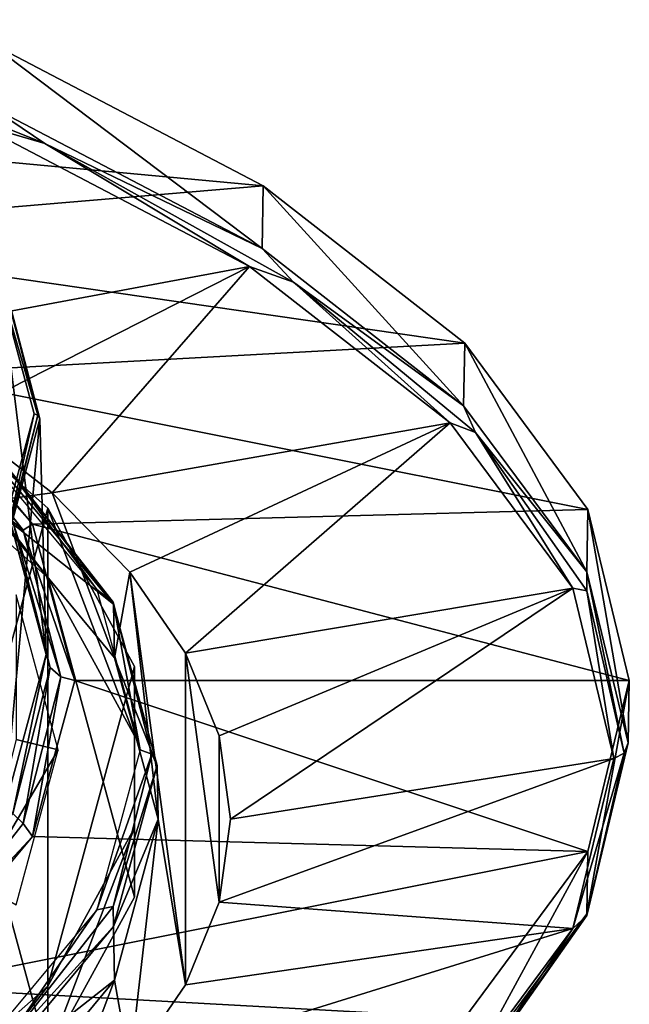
# Model space of a CAD drawing. Header units: millimetres. Extents: x -54 to 54, y -60 to 48.
# Tile 12 of 60: x 43 to 54, y -47 to -29. Entities that reach past the tile are written whole.
import ezdxf

# ---------------------------------------------------------------- set-up
doc = ezdxf.new("R2010")
doc.units = ezdxf.units.MM
doc.header["$LTSCALE"] = 41.718519
for name, color, linetype in [('270', 7, 'CONTINUOUS'), ('275', 7, 'CONTINUOUS'), ('276', 7, 'CONTINUOUS'), ('278', 7, 'CONTINUOUS'), ('279', 7, 'CONTINUOUS'), ('280', 7, 'CONTINUOUS'), ('283', 7, 'CONTINUOUS'), ('284', 7, 'CONTINUOUS'), ('285', 7, 'CONTINUOUS'), ('286', 7, 'CONTINUOUS'), ('287', 7, 'CONTINUOUS'), ('288', 7, 'CONTINUOUS'), ('289', 7, 'CONTINUOUS'), ('290', 7, 'CONTINUOUS'), ('291', 7, 'CONTINUOUS'), ('292', 7, 'CONTINUOUS'), ('293', 7, 'CONTINUOUS'), ('294', 7, 'CONTINUOUS'), ('297', 7, 'CONTINUOUS'), ('298', 7, 'CONTINUOUS'), ('299', 7, 'CONTINUOUS'), ('300', 7, 'CONTINUOUS'), ('301', 7, 'CONTINUOUS'), ('302', 7, 'CONTINUOUS')]:
    doc.layers.add(name, color=color, linetype=linetype)

msp = doc.modelspace()

# ---------------------------------------------------------------- linework, layer by layer
at = {"layer": '270', "linetype": 'Continuous'}
for points in [[(43.282, -47.461, -14.454), (40.282, -36.389, 15.967), (40.282, -50.109, -21.73), (43.282, -47.461, -14.454)], [(43.282, -39.037, 8.69), (40.282, -36.389, 15.967), (43.282, -47.461, -14.454), (43.282, -39.037, 8.69)], [(44.808, -41.829, 1.02), (43.282, -39.037, 8.69), (44.808, -44.669, -6.783), (44.808, -41.829, 1.02)], [(44.808, -44.669, -6.783), (43.282, -39.037, 8.69), (43.282, -47.461, -14.454), (44.808, -44.669, -6.783)]]:
    msp.add_3dface(points, dxfattribs=at)
at = {"layer": '275', "linetype": 'Continuous'}
for points in [[(43.282, -37.815, 8.246), (40.282, -48.888, -22.175), (40.282, -35.167, 15.522), (43.282, -37.815, 8.246)], [(43.282, -46.239, -14.899), (40.282, -48.888, -22.175), (43.282, -37.815, 8.246), (43.282, -46.239, -14.899)], [(44.808, -40.607, 0.575), (43.282, -46.239, -14.899), (43.282, -37.815, 8.246), (44.808, -40.607, 0.575)], [(44.808, -43.447, -7.228), (43.282, -46.239, -14.899), (44.808, -40.607, 0.575), (44.808, -43.447, -7.228)]]:
    msp.add_3dface(points, dxfattribs=at)
at = {"layer": '276', "linetype": 'Continuous'}
for points in [[(40.282, -36.389, 15.967), (43.282, -39.037, 8.69), (40.282, -35.167, 15.522), (40.282, -36.389, 15.967)], [(43.282, -39.037, 8.69), (43.282, -37.815, 8.246), (40.282, -35.167, 15.522), (43.282, -39.037, 8.69)], [(44.808, -41.829, 1.02), (44.808, -40.607, 0.575), (43.282, -37.815, 8.246), (44.808, -41.829, 1.02)], [(43.282, -39.037, 8.69), (44.808, -41.829, 1.02), (43.282, -37.815, 8.246), (43.282, -39.037, 8.69)], [(44.808, -44.669, -6.783), (44.808, -43.447, -7.228), (44.808, -40.607, 0.575), (44.808, -44.669, -6.783)], [(44.808, -41.829, 1.02), (44.808, -44.669, -6.783), (44.808, -40.607, 0.575), (44.808, -41.829, 1.02)], [(43.282, -47.461, -14.454), (43.282, -46.239, -14.899), (44.808, -43.447, -7.228), (43.282, -47.461, -14.454)], [(44.808, -44.669, -6.783), (43.282, -47.461, -14.454), (44.808, -43.447, -7.228), (44.808, -44.669, -6.783)], [(40.282, -50.109, -21.73), (40.282, -48.888, -22.175), (43.282, -46.239, -14.899), (40.282, -50.109, -21.73)], [(43.282, -47.461, -14.454), (40.282, -50.109, -21.73), (43.282, -46.239, -14.899), (43.282, -47.461, -14.454)]]:
    msp.add_3dface(points, dxfattribs=at)
at = {"layer": '278', "color": 142, "linetype": 'Continuous', "true_color": 0x0099cc}
for points in [[(41.624, -36.203, 16.476), (42.169, -37.705, 12.351), (43.359, -37.547, 12.784), (41.624, -36.203, 16.476)], [(42.169, -37.705, 12.351), (44.453, -40.45, 4.809), (43.359, -37.547, 12.784), (42.169, -37.705, 12.351)], [(43.359, -37.547, 12.784), (44.453, -40.45, 4.809), (44.724, -38.94, 8.958), (43.359, -37.547, 12.784)], [(44.453, -40.45, 4.809), (45.223, -43.292, -3), (44.724, -38.94, 8.958), (44.453, -40.45, 4.809)], [(44.724, -38.94, 8.958), (45.707, -46.214, -11.029), (45.707, -40.37, 5.029), (44.724, -38.94, 8.958)], [(45.223, -43.292, -3), (45.707, -46.214, -11.029), (44.724, -38.94, 8.958), (45.223, -43.292, -3)], [(45.707, -46.214, -11.029), (46.301, -44.759, -7.032), (45.707, -40.37, 5.029), (45.707, -46.214, -11.029)], [(45.707, -40.37, 5.029), (46.301, -44.759, -7.032), (46.301, -41.825, 1.032), (45.707, -40.37, 5.029)], [(46.301, -44.759, -7.032), (46.499, -43.292, -3), (46.301, -41.825, 1.032), (46.301, -44.759, -7.032)], [(45.223, -43.292, -3), (44.453, -46.134, -10.809), (44.724, -47.644, -14.958), (45.223, -43.292, -3)], [(45.707, -46.214, -11.029), (45.223, -43.292, -3), (44.724, -47.644, -14.958), (45.707, -46.214, -11.029)], [(44.453, -46.134, -10.809), (42.169, -48.879, -18.351), (43.359, -49.037, -18.784), (44.453, -46.134, -10.809)], [(44.724, -47.644, -14.958), (44.453, -46.134, -10.809), (43.359, -49.037, -18.784), (44.724, -47.644, -14.958)]]:
    msp.add_3dface(points, dxfattribs=at)
at = {"layer": '279', "linetype": 'Continuous'}
for points in [[(42.237, -29.605, 27.003), (47.072, -32.136, 20.048), (32.334, -30.767, 23.809), (42.237, -29.605, 27.003)], [(32.334, -30.767, 23.809), (47.072, -32.136, 20.048), (37.2, -32.971, 17.754), (32.334, -30.767, 23.809)], [(47.072, -32.136, 20.048), (50.623, -34.905, 12.441), (37.2, -32.971, 17.754), (47.072, -32.136, 20.048)], [(37.2, -32.971, 17.754), (50.623, -34.905, 12.441), (40.799, -35.443, 10.963), (37.2, -32.971, 17.754)], [(50.623, -34.905, 12.441), (52.793, -37.836, 4.389), (40.799, -35.443, 10.963), (50.623, -34.905, 12.441)], [(40.799, -35.443, 10.963), (52.793, -37.836, 4.389), (43.008, -38.099, 3.665), (40.799, -35.443, 10.963)], [(52.793, -37.836, 4.389), (53.523, -40.849, -3.889), (43.008, -38.099, 3.665), (52.793, -37.836, 4.389)], [(43.008, -38.099, 3.665), (53.523, -40.849, -3.889), (43.753, -40.849, -3.889), (43.008, -38.099, 3.665)], [(43.753, -40.849, -3.889), (52.793, -43.862, -12.168), (43.008, -43.598, -11.444), (43.753, -40.849, -3.889)], [(53.523, -40.849, -3.889), (52.793, -43.862, -12.168), (43.753, -40.849, -3.889), (53.523, -40.849, -3.889)], [(43.008, -43.598, -11.444), (52.793, -43.862, -12.168), (40.799, -46.254, -18.741), (43.008, -43.598, -11.444)], [(52.793, -43.862, -12.168), (50.623, -46.793, -20.22), (40.799, -46.254, -18.741), (52.793, -43.862, -12.168)], [(40.799, -46.254, -18.741), (50.623, -46.793, -20.22), (37.2, -48.726, -25.533), (40.799, -46.254, -18.741)]]:
    msp.add_3dface(points, dxfattribs=at)
at = {"layer": '280', "linetype": 'Continuous'}
msp.add_3dface([(43.038, -36.15, -5.599), (42.305, -38.855, -13.03), (42.305, -33.446, 1.832), (43.038, -36.15, -5.599)], dxfattribs=at)
at = {"layer": '283', "linetype": 'Continuous'}
for points in [[(42.403, -38.953, -13.015), (43.138, -36.242, -5.566), (42.517, -43.109, -11.524), (42.403, -38.953, -13.015)], [(42.517, -43.109, -11.524), (43.138, -36.242, -5.566), (43.253, -40.391, -4.056), (42.517, -43.109, -11.524)]]:
    msp.add_3dface(points, dxfattribs=at)
at = {"layer": '284', "linetype": 'Continuous'}
for points in [[(43.253, -40.391, -4.056), (42.403, -33.531, 1.882), (42.517, -37.673, 3.413), (43.253, -40.391, -4.056)], [(43.253, -40.391, -4.056), (43.138, -36.242, -5.566), (42.403, -33.531, 1.882), (43.253, -40.391, -4.056)]]:
    msp.add_3dface(points, dxfattribs=at)
at = {"layer": '285', "color": 142, "linetype": 'Continuous', "true_color": 0x0099cc}
for points in [[(45.223, -43.292, -3), (45.205, -42.347, -3.344), (44.435, -45.188, -11.149), (45.223, -43.292, -3)], [(44.453, -46.134, -10.809), (45.223, -43.292, -3), (44.435, -45.188, -11.149), (44.453, -46.134, -10.809)], [(42.153, -47.932, -18.689), (44.453, -46.134, -10.809), (44.435, -45.188, -11.149), (42.153, -47.932, -18.689)], [(42.169, -48.879, -18.351), (44.453, -46.134, -10.809), (42.153, -47.932, -18.689), (42.169, -48.879, -18.351)]]:
    msp.add_3dface(points, dxfattribs=at)
at = {"layer": '286', "color": 142, "linetype": 'Continuous', "true_color": 0x0099cc}
for points in [[(44.435, -39.506, 4.462), (42.169, -37.705, 12.351), (42.153, -36.762, 12.001), (44.435, -39.506, 4.462)], [(44.453, -40.45, 4.809), (42.169, -37.705, 12.351), (44.435, -39.506, 4.462), (44.453, -40.45, 4.809)], [(45.205, -42.347, -3.344), (44.453, -40.45, 4.809), (44.435, -39.506, 4.462), (45.205, -42.347, -3.344)], [(45.223, -43.292, -3), (44.453, -40.45, 4.809), (45.205, -42.347, -3.344), (45.223, -43.292, -3)]]:
    msp.add_3dface(points, dxfattribs=at)
at = {"layer": '287', "color": 142, "linetype": 'Continuous', "true_color": 0x0099cc}
for points in [[(53.523, -40.849, -3.889), (53.502, -41.951, -3.488), (52.773, -44.963, -11.763), (53.523, -40.849, -3.889)], [(52.793, -43.862, -12.168), (53.523, -40.849, -3.889), (52.773, -44.963, -11.763), (52.793, -43.862, -12.168)], [(50.623, -46.793, -20.22), (52.793, -43.862, -12.168), (50.603, -47.893, -19.813), (50.623, -46.793, -20.22)], [(50.603, -47.893, -19.813), (52.793, -43.862, -12.168), (52.773, -44.963, -11.763), (50.603, -47.893, -19.813)]]:
    msp.add_3dface(points, dxfattribs=at)
at = {"layer": '288', "color": 142, "linetype": 'Continuous', "true_color": 0x0099cc}
for points in [[(47.054, -33.242, 20.44), (42.237, -29.605, 27.003), (42.221, -30.712, 27.392), (47.054, -33.242, 20.44)], [(47.072, -32.136, 20.048), (42.237, -29.605, 27.003), (47.054, -33.242, 20.44), (47.072, -32.136, 20.048)], [(50.603, -36.009, 12.836), (47.072, -32.136, 20.048), (47.054, -33.242, 20.44), (50.603, -36.009, 12.836)], [(50.623, -34.905, 12.441), (47.072, -32.136, 20.048), (50.603, -36.009, 12.836), (50.623, -34.905, 12.441)], [(52.773, -38.939, 4.787), (50.623, -34.905, 12.441), (50.603, -36.009, 12.836), (52.773, -38.939, 4.787)], [(52.793, -37.836, 4.389), (50.623, -34.905, 12.441), (52.773, -38.939, 4.787), (52.793, -37.836, 4.389)], [(53.502, -41.951, -3.488), (52.793, -37.836, 4.389), (52.773, -38.939, 4.787), (53.502, -41.951, -3.488)], [(53.523, -40.849, -3.889), (52.793, -37.836, 4.389), (53.502, -41.951, -3.488), (53.523, -40.849, -3.889)]]:
    msp.add_3dface(points, dxfattribs=at)
at = {"layer": '289', "color": 142, "linetype": 'Continuous', "true_color": 0x0099cc}
for points in [[(53.252, -42.224, -3.389), (46.301, -44.759, -7.032), (52.526, -45.222, -11.625), (53.252, -42.224, -3.389)], [(46.499, -43.292, -3), (46.301, -44.759, -7.032), (53.252, -42.224, -3.389), (46.499, -43.292, -3)], [(46.301, -44.759, -7.032), (45.707, -46.214, -11.029), (52.526, -45.222, -11.625), (46.301, -44.759, -7.032)], [(45.707, -46.214, -11.029), (44.724, -47.644, -14.958), (52.526, -45.222, -11.625), (45.707, -46.214, -11.029)], [(52.526, -45.222, -11.625), (44.724, -47.644, -14.958), (50.367, -48.138, -19.637), (52.526, -45.222, -11.625)]]:
    msp.add_3dface(points, dxfattribs=at)
at = {"layer": '290', "color": 142, "linetype": 'Continuous', "true_color": 0x0099cc}
for points in [[(42.023, -31.037, 27.347), (39.534, -34.92, 20.002), (46.834, -33.555, 20.428), (42.023, -31.037, 27.347)], [(39.534, -34.92, 20.002), (41.624, -36.203, 16.476), (46.834, -33.555, 20.428), (39.534, -34.92, 20.002)], [(41.624, -36.203, 16.476), (43.359, -37.547, 12.784), (46.834, -33.555, 20.428), (41.624, -36.203, 16.476)], [(46.834, -33.555, 20.428), (43.359, -37.547, 12.784), (50.367, -36.31, 12.859), (46.834, -33.555, 20.428)], [(43.359, -37.547, 12.784), (44.724, -38.94, 8.958), (50.367, -36.31, 12.859), (43.359, -37.547, 12.784)], [(44.724, -38.94, 8.958), (45.707, -40.37, 5.029), (50.367, -36.31, 12.859), (44.724, -38.94, 8.958)], [(50.367, -36.31, 12.859), (45.707, -40.37, 5.029), (52.526, -39.226, 4.848), (50.367, -36.31, 12.859)], [(45.707, -40.37, 5.029), (46.301, -41.825, 1.032), (52.526, -39.226, 4.848), (45.707, -40.37, 5.029)], [(46.301, -41.825, 1.032), (46.499, -43.292, -3), (52.526, -39.226, 4.848), (46.301, -41.825, 1.032)], [(46.499, -43.292, -3), (53.252, -42.224, -3.389), (52.526, -39.226, 4.848), (46.499, -43.292, -3)]]:
    msp.add_3dface(points, dxfattribs=at)
at = {"layer": '291', "linetype": 'Continuous'}
for points in [[(42.517, -43.109, -11.524), (43.253, -40.391, -4.056), (42.666, -43.194, -11.042), (42.517, -43.109, -11.524)], [(43.253, -40.391, -4.056), (43.324, -40.621, -3.972), (42.666, -43.194, -11.042), (43.253, -40.391, -4.056)], [(43.324, -40.621, -3.972), (42.846, -43.372, -11.011), (42.666, -43.194, -11.042), (43.324, -40.621, -3.972)], [(43.507, -40.788, -3.911), (42.846, -43.372, -11.011), (43.324, -40.621, -3.972), (43.507, -40.788, -3.911)], [(43.507, -40.788, -3.911), (43.008, -43.598, -11.444), (42.846, -43.372, -11.011), (43.507, -40.788, -3.911)], [(43.753, -40.849, -3.889), (43.008, -43.598, -11.444), (43.507, -40.788, -3.911), (43.753, -40.849, -3.889)], [(42.846, -43.372, -11.011), (40.883, -45.877, -17.894), (42.666, -43.194, -11.042), (42.846, -43.372, -11.011)], [(42.846, -43.372, -11.011), (43.008, -43.598, -11.444), (40.883, -45.877, -17.894), (42.846, -43.372, -11.011)], [(43.008, -43.598, -11.444), (40.799, -46.254, -18.741), (40.883, -45.877, -17.894), (43.008, -43.598, -11.444)]]:
    msp.add_3dface(points, dxfattribs=at)
at = {"layer": '292', "linetype": 'Continuous'}
for points in [[(40.883, -35.699, 10.072), (42.846, -38.204, 3.188), (40.712, -35.553, 9.952), (40.883, -35.699, 10.072)], [(40.712, -35.553, 9.952), (42.846, -38.204, 3.188), (42.666, -38.048, 3.097), (40.712, -35.553, 9.952)], [(40.799, -35.443, 10.963), (43.008, -38.099, 3.665), (40.883, -35.699, 10.072), (40.799, -35.443, 10.963)], [(40.883, -35.699, 10.072), (43.008, -38.099, 3.665), (42.846, -38.204, 3.188), (40.883, -35.699, 10.072)], [(43.324, -40.621, -3.972), (42.517, -37.673, 3.413), (42.666, -38.048, 3.097), (43.324, -40.621, -3.972)], [(43.253, -40.391, -4.056), (42.517, -37.673, 3.413), (43.324, -40.621, -3.972), (43.253, -40.391, -4.056)], [(42.846, -38.204, 3.188), (43.507, -40.788, -3.911), (42.666, -38.048, 3.097), (42.846, -38.204, 3.188)], [(43.507, -40.788, -3.911), (43.324, -40.621, -3.972), (42.666, -38.048, 3.097), (43.507, -40.788, -3.911)], [(43.008, -38.099, 3.665), (43.753, -40.849, -3.889), (42.846, -38.204, 3.188), (43.008, -38.099, 3.665)], [(43.753, -40.849, -3.889), (43.507, -40.788, -3.911), (42.846, -38.204, 3.188), (43.753, -40.849, -3.889)]]:
    msp.add_3dface(points, dxfattribs=at)
at = {"layer": '293', "linetype": 'Continuous'}
for points in [[(42.723, -41.888, -3.511), (42.074, -44.425, -10.482), (43.461, -42.07, -3.445), (42.723, -41.888, -3.511)], [(43.461, -42.07, -3.445), (42.074, -44.425, -10.482), (42.721, -44.802, -10.949), (43.461, -42.07, -3.445)]]:
    msp.add_3dface(points, dxfattribs=at)
at = {"layer": '294', "linetype": 'Continuous'}
msp.add_3dface([(42.723, -41.888, -3.511), (43.461, -42.07, -3.445), (42.721, -39.339, 4.059), (42.723, -41.888, -3.511)], dxfattribs=at)
at = {"layer": '297', "linetype": 'Continuous'}
for points in [[(42.305, -38.855, -13.03), (43.038, -36.15, -5.599), (42.452, -38.737, -12.624), (42.305, -38.855, -13.03)], [(42.403, -38.953, -13.015), (42.452, -38.737, -12.624), (43.107, -36.177, -5.59), (42.403, -38.953, -13.015)], [(43.138, -36.242, -5.566), (42.403, -38.953, -13.015), (43.107, -36.177, -5.59), (43.138, -36.242, -5.566)], [(42.452, -38.737, -12.624), (43.038, -36.15, -5.599), (43.107, -36.177, -5.59), (42.452, -38.737, -12.624)]]:
    msp.add_3dface(points, dxfattribs=at)
at = {"layer": '298', "linetype": 'Continuous'}
for points in [[(43.107, -36.177, -5.59), (42.305, -33.446, 1.832), (42.452, -33.617, 1.444), (43.107, -36.177, -5.59)], [(43.038, -36.15, -5.599), (42.305, -33.446, 1.832), (43.107, -36.177, -5.59), (43.038, -36.15, -5.599)], [(42.403, -33.531, 1.882), (43.138, -36.242, -5.566), (42.452, -33.617, 1.444), (42.403, -33.531, 1.882)], [(43.138, -36.242, -5.566), (43.107, -36.177, -5.59), (42.452, -33.617, 1.444), (43.138, -36.242, -5.566)]]:
    msp.add_3dface(points, dxfattribs=at)
at = {"layer": '299', "color": 142, "linetype": 'Continuous', "true_color": 0x0099cc}
for points in [[(52.773, -44.963, -11.763), (53.502, -41.951, -3.488), (52.772, -44.989, -11.277), (52.773, -44.963, -11.763)], [(52.772, -44.989, -11.277), (53.502, -41.951, -3.488), (53.43, -42.13, -3.423), (52.772, -44.989, -11.277)], [(53.252, -42.224, -3.389), (52.526, -45.222, -11.625), (53.43, -42.13, -3.423), (53.252, -42.224, -3.389)], [(52.526, -45.222, -11.625), (52.772, -44.989, -11.277), (53.43, -42.13, -3.423), (52.526, -45.222, -11.625)], [(50.603, -47.893, -19.813), (52.773, -44.963, -11.763), (50.815, -47.777, -18.938), (50.603, -47.893, -19.813)], [(50.815, -47.777, -18.938), (52.773, -44.963, -11.763), (52.772, -44.989, -11.277), (50.815, -47.777, -18.938)], [(52.526, -45.222, -11.625), (50.815, -47.777, -18.938), (52.772, -44.989, -11.277), (52.526, -45.222, -11.625)], [(52.526, -45.222, -11.625), (50.367, -48.138, -19.637), (50.815, -47.777, -18.938), (52.526, -45.222, -11.625)]]:
    msp.add_3dface(points, dxfattribs=at)
at = {"layer": '300', "color": 142, "linetype": 'Continuous', "true_color": 0x0099cc}
for points in [[(43.225, -31.389, 26.088), (42.221, -30.712, 27.392), (37.78, -29.208, 32.079), (43.225, -31.389, 26.088)], [(42.023, -31.037, 27.347), (43.225, -31.389, 26.088), (37.78, -29.208, 32.079), (42.023, -31.037, 27.347)], [(47.054, -33.242, 20.44), (42.221, -30.712, 27.392), (43.225, -31.389, 26.088), (47.054, -33.242, 20.44)], [(42.023, -31.037, 27.347), (46.834, -33.555, 20.428), (43.225, -31.389, 26.088), (42.023, -31.037, 27.347)], [(47.606, -33.834, 19.371), (47.054, -33.242, 20.44), (43.225, -31.389, 26.088), (47.606, -33.834, 19.371)], [(46.834, -33.555, 20.428), (47.606, -33.834, 19.371), (43.225, -31.389, 26.088), (46.834, -33.555, 20.428)], [(50.603, -36.009, 12.836), (47.054, -33.242, 20.44), (47.606, -33.834, 19.371), (50.603, -36.009, 12.836)], [(46.834, -33.555, 20.428), (50.367, -36.31, 12.859), (47.606, -33.834, 19.371), (46.834, -33.555, 20.428)], [(50.815, -36.483, 12.092), (50.603, -36.009, 12.836), (47.606, -33.834, 19.371), (50.815, -36.483, 12.092)], [(50.367, -36.31, 12.859), (50.815, -36.483, 12.092), (47.606, -33.834, 19.371), (50.367, -36.31, 12.859)], [(52.773, -38.939, 4.787), (50.603, -36.009, 12.836), (50.815, -36.483, 12.092), (52.773, -38.939, 4.787)], [(50.367, -36.31, 12.859), (52.526, -39.226, 4.848), (50.815, -36.483, 12.092), (50.367, -36.31, 12.859)], [(52.772, -39.271, 4.431), (52.773, -38.939, 4.787), (50.815, -36.483, 12.092), (52.772, -39.271, 4.431)], [(52.526, -39.226, 4.848), (52.772, -39.271, 4.431), (50.815, -36.483, 12.092), (52.526, -39.226, 4.848)], [(53.43, -42.13, -3.423), (52.773, -38.939, 4.787), (52.772, -39.271, 4.431), (53.43, -42.13, -3.423)], [(53.502, -41.951, -3.488), (52.773, -38.939, 4.787), (53.43, -42.13, -3.423), (53.502, -41.951, -3.488)], [(52.526, -39.226, 4.848), (53.252, -42.224, -3.389), (52.772, -39.271, 4.431), (52.526, -39.226, 4.848)], [(53.252, -42.224, -3.389), (53.43, -42.13, -3.423), (52.772, -39.271, 4.431), (53.252, -42.224, -3.389)]]:
    msp.add_3dface(points, dxfattribs=at)
at = {"layer": '301', "color": 142, "linetype": 'Continuous', "true_color": 0x0099cc}
for points in [[(45.115, -42.151, -3.415), (44.905, -42.07, -3.445), (44.141, -44.892, -11.198), (45.115, -42.151, -3.415)], [(44.43, -44.831, -10.777), (45.115, -42.151, -3.415), (44.141, -44.892, -11.198), (44.43, -44.831, -10.777)], [(45.205, -42.347, -3.344), (45.115, -42.151, -3.415), (44.43, -44.831, -10.777), (45.205, -42.347, -3.344)], [(44.435, -45.188, -11.149), (45.205, -42.347, -3.344), (44.43, -44.831, -10.777), (44.435, -45.188, -11.149)], [(41.873, -47.618, -18.688), (42.395, -47.429, -17.915), (44.141, -44.892, -11.198), (41.873, -47.618, -18.688)], [(42.395, -47.429, -17.915), (44.43, -44.831, -10.777), (44.141, -44.892, -11.198), (42.395, -47.429, -17.915)], [(44.435, -45.188, -11.149), (44.43, -44.831, -10.777), (42.395, -47.429, -17.915), (44.435, -45.188, -11.149)], [(42.153, -47.932, -18.689), (44.435, -45.188, -11.149), (42.395, -47.429, -17.915), (42.153, -47.932, -18.689)]]:
    msp.add_3dface(points, dxfattribs=at)
at = {"layer": '302', "color": 142, "linetype": 'Continuous', "true_color": 0x0099cc}
for points in [[(44.141, -39.248, 4.309), (42.395, -36.874, 11.085), (41.873, -36.522, 11.798), (44.141, -39.248, 4.309)], [(44.435, -39.506, 4.462), (42.153, -36.762, 12.001), (42.395, -36.874, 11.085), (44.435, -39.506, 4.462)], [(44.43, -39.472, 3.947), (42.395, -36.874, 11.085), (44.141, -39.248, 4.309), (44.43, -39.472, 3.947)], [(44.435, -39.506, 4.462), (42.395, -36.874, 11.085), (44.43, -39.472, 3.947), (44.435, -39.506, 4.462)], [(44.905, -42.07, -3.445), (44.43, -39.472, 3.947), (44.141, -39.248, 4.309), (44.905, -42.07, -3.445)], [(44.905, -42.07, -3.445), (45.115, -42.151, -3.415), (44.43, -39.472, 3.947), (44.905, -42.07, -3.445)], [(45.115, -42.151, -3.415), (44.435, -39.506, 4.462), (44.43, -39.472, 3.947), (45.115, -42.151, -3.415)], [(45.205, -42.347, -3.344), (44.435, -39.506, 4.462), (45.115, -42.151, -3.415), (45.205, -42.347, -3.344)]]:
    msp.add_3dface(points, dxfattribs=at)

doc.saveas('drawing.dxf')
